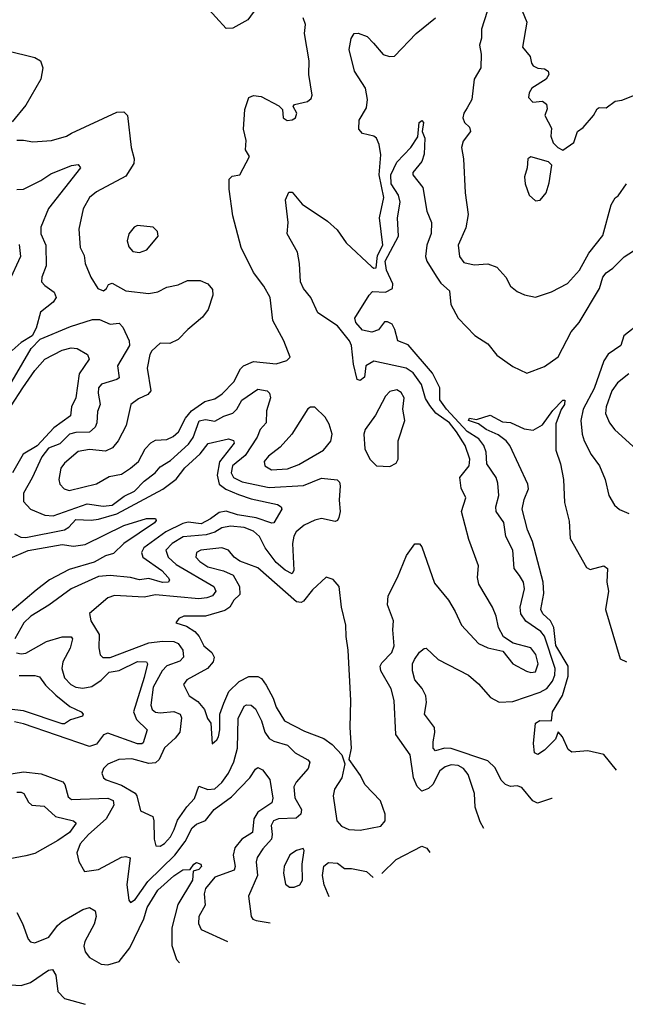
# Model space of a CAD drawing. Extents: x 1552294 to 1694791, y 811929 to 917222.
# Tile 6 of 256: x 1593148 to 1595810, y 814529 to 818856. Entities that reach past the tile are written whole.
import ezdxf

# ---------------------------------------------------------------- set-up
doc = ezdxf.new("R2010")
doc.units = 0

msp = doc.modelspace()

# ---------------------------------------------------------------- linework, layer by layer
at = {"layer": '0CON10XD'}
for points in [[(1594230, 818965), (1594151.2, 818855), (1594085, 818819.2), (1594055, 818818), (1593965, 818917.5)], [(1595216.4, 818933.6), (1595177.7, 818815), (1595178.1, 818775), (1595169.4, 818745), (1595175.6, 818705), (1595174.2, 818645), (1595145.6, 818595), (1595135.5, 818505), (1595115, 818468.8), (1595100, 818445), (1595095.6, 818425), (1595103.5, 818405), (1595125, 818384), (1595130, 818365), (1595097.4, 818322.6), (1595089.4, 818295), (1595098.5, 818245), (1595105.4, 818095), (1595119.3, 818000.7), (1595108.5, 817941.5), (1595074.7, 817865), (1595081.6, 817815), (1595099.5, 817789.5), (1595145, 817778.5), (1595205, 817783.3), (1595245, 817768.1), (1595284.2, 817725), (1595305.7, 817685.7), (1595335, 817662), (1595366.8, 817646.8), (1595415, 817637.5), (1595485, 817660), (1595555, 817696.7), (1595607.8, 817755), (1595649.2, 817830.8), (1595711.5, 817908.5), (1595747.2, 818042.8), (1595765, 818073.8), (1595777.6, 818082.4), (1595815, 818134.4)], [(1595355.8, 818895.8), (1595376.2, 818845), (1595357.5, 818735), (1595391.2, 818695), (1595396.7, 818665), (1595405, 818653.8), (1595425, 818642.9), (1595455, 818640.8), (1595470.3, 818630.3), (1595474.3, 818615), (1595461.4, 818595), (1595398.6, 818555), (1595386.7, 818535), (1595384.6, 818514.6), (1595403.2, 818493.2), (1595445, 818497.7), (1595463.3, 818485), (1595466.9, 818465), (1595456.2, 818435), (1595485, 818380), (1595482.5, 818345), (1595493.3, 818315), (1595512.5, 818295), (1595535, 818283.3), (1595583.4, 818316.6), (1595600, 818365), (1595625, 818382.5), (1595670, 818435), (1595686.7, 818465), (1595695, 818470), (1595725, 818468.5), (1595765, 818498), (1595795, 818502), (1595865, 818530.8)], [(1593135, 818326.2), (1593165, 818327.5), (1593205, 818318.8), (1593287.5, 818325), (1593354, 818345), (1593375, 818356.9), (1593575, 818449.7), (1593605, 818451.1), (1593621.9, 818435), (1593637.3, 818295), (1593651.5, 818245), (1593649.4, 818225), (1593615, 818169.1), (1593485, 818099.1), (1593455, 818075.6), (1593427.5, 818025), (1593407.5, 817935), (1593413.3, 817855), (1593430.6, 817820.6), (1593435.6, 817785), (1593460, 817725), (1593491.4, 817675), (1593516.7, 817665), (1593530, 817675), (1593538, 817692), (1593555, 817698.6), (1593614.8, 817664.8), (1593715, 817653.1), (1593755, 817660), (1593795, 817680.3), (1593845, 817691.8), (1593885, 817710.4), (1593940.6, 817710.6), (1593975.4, 817695.4), (1593995, 817670), (1593996.1, 817645), (1593977, 817583), (1593950.8, 817549.2), (1593886.8, 817495), (1593845, 817450.4), (1593807.4, 817432.6), (1593765, 817434.5), (1593729.4, 817400.6), (1593720.5, 817385), (1593708.5, 817325), (1593723.8, 817225), (1593711.4, 817208.6), (1593669.4, 817190.6), (1593636.5, 817165), (1593616.6, 817073.4), (1593580.4, 817005), (1593555.2, 816974.8), (1593525, 816960.7), (1593455, 816966.9), (1593405, 816958.1), (1593345, 816908.1), (1593328.2, 816885), (1593320.6, 816835), (1593324.2, 816815), (1593343.8, 816795), (1593365, 816787.8), (1593485, 816816.6), (1593541.6, 816848.4), (1593595, 816859.5), (1593634.8, 816885.2), (1593670, 816915), (1593699.4, 816970.6), (1593724, 816996), (1593745, 817007.9), (1593795, 817011.6), (1593822.5, 817025), (1593845.8, 817045), (1593876.8, 817105), (1593902.5, 817137.5), (1593961.3, 817178.7), (1594005, 817189.5), (1594038.1, 817211.9), (1594089.7, 817265), (1594117.9, 817322.1), (1594130.9, 817335), (1594175, 817354.7), (1594275, 817344.6), (1594322, 817358), (1594336.4, 817373.6), (1594309.2, 817445), (1594260.6, 817535), (1594248.1, 817635), (1594221.4, 817685), (1594175.6, 817745), (1594120.9, 817855), (1594084.4, 817995), (1594068.6, 818111.4), (1594068.8, 818155), (1594082, 818168), (1594115.8, 818175), (1594157.5, 818255), (1594140, 818285), (1594142.9, 818325), (1594131.1, 818375), (1594137.9, 818462.1), (1594155, 818513.8), (1594175, 818522.9), (1594209.2, 818519.2), (1594287.1, 818477.1), (1594302.3, 818462.3), (1594306, 818425), (1594323.3, 818413.3), (1594345, 818415.6), (1594360, 818425), (1594365.6, 818445), (1594350, 818475), (1594356.1, 818483.9), (1594412.9, 818497.1), (1594429.7, 818510.3), (1594433.1, 818525), (1594418.9, 818615), (1594420.6, 818675), (1594399.2, 818795), (1594403.8, 818835), (1594394.1, 818864.1)], [(1595188, 815301.5), (1595171.7, 815331.7), (1595150.5, 815395), (1595147.5, 815455), (1595118.6, 815538.6), (1595098.8, 815565), (1595075, 815578), (1595045, 815581.1), (1595017.8, 815572.2), (1594995, 815554.6), (1594964.3, 815495), (1594945, 815477.8), (1594915, 815465.4), (1594895, 815487.1), (1594879.4, 815525), (1594863.5, 815625), (1594801.8, 815715), (1594793.8, 815865), (1594781.3, 815915), (1594734.5, 815995), (1594731.8, 816015), (1594739.7, 816030.3), (1594783.6, 816075), (1594794.5, 816105), (1594788.1, 816175), (1594790.9, 816215), (1594763.8, 816285), (1594766.7, 816325), (1594808.2, 816405), (1594847.8, 816502.2), (1594885, 816553.3), (1594905, 816553.3), (1594915, 816540), (1594970.5, 816380.5), (1595033.3, 816305), (1595061.4, 816255), (1595089.4, 816195), (1595165, 816114.4), (1595205, 816095.6), (1595271.1, 816081.1), (1595315, 816025.6), (1595375, 815994), (1595395, 815987.3), (1595415, 815990.9), (1595427, 816025), (1595416.5, 816066.5), (1595395, 816095.4), (1595316.3, 816116.3), (1595274.6, 816144.6), (1595251.8, 816185), (1595241.5, 816235), (1595225.6, 816275), (1595165.6, 816375), (1595160.6, 816405), (1595164.4, 816455.6), (1595122.1, 816572.1), (1595090, 816695), (1595108.9, 816755), (1595088, 816798), (1595082.8, 816845), (1595124.1, 816895), (1595126.8, 816925), (1595105.2, 816985), (1595067.9, 817045), (1595036.9, 817085), (1594977.2, 817127.2), (1594950.3, 817160.3), (1594932, 817192), (1594913.3, 817253.3), (1594877, 817305), (1594847.1, 817325), (1594705, 817355.3), (1594668.6, 817335), (1594662.9, 817285), (1594645, 817270.8), (1594631.4, 817275), (1594615, 817342), (1594605.6, 817425), (1594597.3, 817445), (1594545, 817511), (1594458.5, 817568.5), (1594428.2, 817635), (1594395.5, 817675), (1594382, 817705), (1594378.2, 817785), (1594368.8, 817835), (1594323.8, 817915), (1594327.9, 817965), (1594315.8, 818064.2), (1594331.4, 818098.6), (1594345, 818098.8), (1594388.9, 818045), (1594501.3, 817971.3), (1594543.4, 817933.4), (1594582.2, 817875), (1594695, 817770.4), (1594705, 817763.6), (1594714.3, 817765.7), (1594719.9, 817820.1), (1594744.2, 817865), (1594729.7, 817985), (1594748.4, 818075), (1594727.3, 818175), (1594735, 818262.5), (1594727.8, 818307.8), (1594715.7, 818335), (1594703.8, 818345), (1594655, 818356.4), (1594639.2, 818375), (1594640, 818415), (1594671.6, 818468.4), (1594677.1, 818505), (1594668.1, 818555), (1594619.7, 818629.7), (1594596.4, 818725), (1594605, 818773.3), (1594617.5, 818795), (1594635, 818796.9), (1594675, 818782), (1594703.1, 818753.1), (1594745, 818704), (1594773.9, 818693.9), (1594795, 818696.2), (1594890, 818795), (1594975.4, 818864.6)], [(1593090.3, 818720.3), (1593215, 818690.6), (1593239.2, 818675), (1593249.2, 818645), (1593240.8, 818595), (1593175, 818480), (1593115, 818406.7)], [(1595487.5, 815433.4), (1595485, 815433.5), (1595423.6, 815413.6), (1595403.4, 815423.4), (1595355, 815481.9), (1595335, 815488.9), (1595305, 815486.9), (1595283.5, 815495), (1595264.8, 815514.8), (1595238.2, 815568.2), (1595205, 815599.4), (1595045, 815654.1), (1595014.8, 815655.2), (1594975, 815643.3), (1594964.6, 815655), (1594965, 815683.3), (1594973.1, 815723.1), (1594970.8, 815745), (1594926.4, 815805), (1594936.1, 815855), (1594933.2, 815885), (1594917, 815917), (1594884.6, 815955), (1594874.6, 815995), (1594874.6, 816025), (1594883.8, 816045), (1594905, 816076.7), (1594925, 816092.9), (1594935, 816094), (1594987.1, 816045), (1595121.1, 815975), (1595165, 815937.9), (1595217.3, 815877.3), (1595255, 815856.9), (1595315, 815859.3), (1595435, 815901.2), (1595465, 815917.5), (1595490.3, 815949.7), (1595499.5, 815975), (1595500.8, 816005), (1595455, 816147.2), (1595438, 816168), (1595372.3, 816212.3), (1595350.9, 816245), (1595347.5, 816275), (1595366.8, 816355), (1595361.6, 816385), (1595345, 816413.6), (1595321.8, 816445), (1595315.9, 816525), (1595285.3, 816585), (1595276.2, 816646.2), (1595242, 816695), (1595240.6, 816715), (1595253.4, 816765), (1595249, 816819), (1595241.5, 816845), (1595201.5, 816905), (1595198.2, 816955), (1595188.2, 816985), (1595165.8, 817015), (1595115, 817046.3), (1595023.5, 817145), (1594994.8, 817185), (1594995, 817238.1), (1594962.6, 817302.5), (1594855, 817426.9), (1594810, 817445), (1594797.3, 817495), (1594785, 817518.5), (1594765, 817529.2), (1594751.2, 817528.8), (1594725, 817492.8), (1594695, 817483), (1594655, 817491.6), (1594624.6, 817525), (1594620.8, 817545), (1594684.4, 817645.6), (1594698.3, 817661.7), (1594755, 817659.2), (1594786.3, 817675), (1594787.4, 817695), (1594760.6, 817755), (1594754.7, 817795.3), (1594812.9, 817905), (1594808, 817985), (1594820.2, 818055), (1594813.4, 818085), (1594781.1, 818135), (1594779.2, 818175), (1594805, 818230.4), (1594866.7, 818295), (1594898, 818342), (1594904.1, 818405), (1594915, 818413.1), (1594923.1, 818405), (1594916.9, 818365), (1594928.5, 818335), (1594925.3, 818265), (1594915, 818232.9), (1594876.2, 818185), (1594876.2, 818175), (1594919.4, 818119.4), (1594937.7, 818015), (1594958.1, 817965), (1594956.9, 817916.9), (1594938, 817865), (1594932.1, 817815), (1594937.5, 817795), (1594979.1, 817729.1), (1594998.8, 817698.8), (1595037.5, 817665), (1595042.9, 817605), (1595075, 817544.4), (1595148.8, 817468.8), (1595205, 817431.9), (1595245, 817382.7), (1595315, 817332.7), (1595377.1, 817302.9), (1595455, 817331.5), (1595513.9, 817375), (1595572.1, 817485), (1595607.5, 817525), (1595696.4, 817675), (1595710.5, 817725), (1595725, 817744.3), (1595755, 817764.4), (1595805, 817813.8), (1595845, 817840)], [(1595415, 818060), (1595435, 818062.5), (1595461.2, 818095), (1595475, 818140), (1595486.4, 818216.4), (1595471.7, 818231.7), (1595395, 818254.3), (1595380.6, 818245), (1595378, 818205), (1595366.9, 818165), (1595369.4, 818135), (1595386.7, 818085), (1595415, 818060)], [(1593135, 818109.7), (1593165, 818112.1), (1593241, 818149), (1593285, 818179.3), (1593375, 818215.7), (1593405, 818220), (1593415.9, 818205.9), (1593275, 818025.9), (1593240.3, 817945), (1593241.2, 817915), (1593262.6, 817865), (1593264, 817775), (1593245.4, 817725), (1593244.5, 817705), (1593258, 817688), (1593299.1, 817659.1), (1593308.8, 817635), (1593294.5, 817615), (1593239.6, 817570.4), (1593219.7, 817500.3), (1593202.9, 817467.1), (1593155, 817437.5), (1593115, 817402.2)], [(1593675, 817832.5), (1593706.2, 817845), (1593756, 817905), (1593753.8, 817925), (1593735, 817943.8), (1593665, 817952), (1593651.2, 817945), (1593628, 817915), (1593620.6, 817885), (1593627.6, 817857.6), (1593645, 817838), (1593675, 817832.5)], [(1593145, 817868), (1593151.1, 817815), (1593100.7, 817705)], [(1593078.3, 817205), (1593198.2, 817411.8), (1593237.6, 817452.4), (1593371.5, 817508.5), (1593468.5, 817538.5), (1593499.1, 817539.1), (1593545, 817518.8), (1593585, 817522.2), (1593601.1, 817505), (1593628.7, 817445), (1593630, 817425), (1593578.1, 817335), (1593585, 817282.9), (1593575.6, 817274.4), (1593507.8, 817255), (1593495, 817238.6), (1593492.3, 817215), (1593501.8, 817165), (1593490, 817135), (1593487.7, 817085), (1593480, 817065), (1593455, 817043.5), (1593395, 817042.6), (1593367.3, 817035), (1593325, 816991.6), (1593275, 816973), (1593244.7, 816935), (1593203.4, 816843.4), (1593165.3, 816775), (1593165, 816738.8), (1593195.3, 816705.3), (1593258.6, 816678.6), (1593295, 816675.7), (1593445, 816728.2), (1593515, 816717.7), (1593555, 816722.8), (1593607.8, 816762.2), (1593652.4, 816785), (1593695, 816827.8), (1593743.7, 816865), (1593765, 816890.8), (1593810.5, 816919.5), (1593889.4, 816990.6), (1593910.1, 817019.9), (1593936.5, 817093.5), (1593965, 817100), (1594005, 817091.6), (1594045, 817113.9), (1594085, 817127.2), (1594102.9, 817145), (1594125, 817184.6), (1594195, 817232.7), (1594235.9, 817225.9), (1594246.5, 817215), (1594250, 817195), (1594232.8, 817137.2), (1594231.1, 817085), (1594204.8, 817055), (1594191.6, 817021.6), (1594138.4, 816941.6), (1594083.7, 816895), (1594076.9, 816865), (1594087.5, 816845), (1594125.1, 816825.1), (1594245, 816799.7), (1594395, 816809.3), (1594475, 816841.2), (1594543.9, 816833.9), (1594553.9, 816823.9), (1594557.1, 816807.1), (1594551.6, 816745), (1594557.1, 816695), (1594551.2, 816668.8), (1594545, 816655.7), (1594535, 816650.9), (1594475, 816664.1), (1594445, 816657.2), (1594398.1, 816635), (1594363.3, 816605), (1594352.9, 816587.1), (1594346.3, 816555), (1594352.4, 816437.6), (1594345, 816420.5), (1594315, 816436.5), (1594275, 816471.1), (1594226.5, 816535), (1594201.3, 816585), (1594175, 816609), (1594135, 816624.8), (1594075, 816631), (1594037, 816623), (1594005.3, 816604.7), (1593967.2, 816592.8), (1593866.3, 816583.7), (1593818.7, 816555), (1593790.9, 816525), (1593800.5, 816495), (1593835, 816462.2), (1594001.1, 816365), (1594010, 816345), (1593995.2, 816324.8), (1593970.8, 816315), (1593935, 816310.9), (1593745, 816328.4), (1593695, 816317.9), (1593564.8, 816325.2), (1593535, 816315.4), (1593455, 816246.7), (1593460.9, 816215), (1593496.6, 816155), (1593496, 816096), (1593502.2, 816065), (1593513.6, 816053.6), (1593545, 816053), (1593715, 816117.7), (1593775.5, 816124.5), (1593825, 816123.1), (1593845, 816115.2), (1593865.2, 816085), (1593867.9, 816055), (1593852.4, 816037.6), (1593795, 816016.2), (1593774.1, 815995), (1593735, 815922.9), (1593724, 815844), (1593730.5, 815825), (1593745, 815813.4), (1593765, 815809.7), (1593825, 815815.5), (1593852.9, 815805), (1593858.5, 815788.5), (1593851.7, 815725), (1593831.7, 815698.3), (1593783.8, 815656.2), (1593761.2, 815605), (1593745, 815590), (1593715, 815587), (1593641.3, 815608.7), (1593583.3, 815605), (1593535.8, 815585), (1593516, 815565), (1593509.2, 815545), (1593516.9, 815525), (1593528.6, 815515), (1593595, 815492.4), (1593655, 815457.4), (1593663.5, 815445), (1593679.2, 815379.2), (1593732.9, 815355), (1593738.2, 815335), (1593738.5, 815255), (1593745.6, 815225.6), (1593765, 815223.6), (1593785, 815235.5), (1593811.1, 815265), (1593827.4, 815297.4), (1593841.9, 815338.1), (1593883, 815397), (1593916.7, 815433.3), (1593935, 815487.5), (1593975, 815473), (1594005, 815475.7), (1594036, 815504), (1594065.9, 815545), (1594089.3, 815595), (1594104.5, 815655.5), (1594107.8, 815785), (1594135, 815839.4), (1594145, 815845.6), (1594165, 815844.5), (1594185, 815827.8), (1594211.2, 815775), (1594225.7, 815725), (1594245, 815697.4), (1594265, 815685.2), (1594325, 815668.4), (1594358.9, 815635), (1594414.2, 815604.2), (1594423.2, 815593.2), (1594415.3, 815565), (1594363.5, 815505), (1594353.3, 815485), (1594357.1, 815437.1), (1594386.5, 815385), (1594384.1, 815365), (1594362.6, 815347.4), (1594285, 815344), (1594263.9, 815336.1), (1594253.9, 815315), (1594258.1, 815275), (1594254.2, 815255), (1594217, 815213), (1594191.4, 815175), (1594187.9, 815155), (1594193.5, 815095), (1594152.9, 815005), (1594164.6, 814914.6), (1594172.7, 814902.7), (1594186.9, 814896.9), (1594248.8, 814887.6)], [(1595878.6, 817525), (1595802.8, 817467.2), (1595789.5, 817425), (1595735, 817386.8), (1595715, 817357.8), (1595673.3, 817235), (1595624.8, 817145), (1595614.2, 817095), (1595619.7, 817035), (1595628.7, 817005), (1595658.9, 816945), (1595696.4, 816895), (1595720.6, 816835), (1595737.1, 816765), (1595762.9, 816722.9), (1595783.6, 816703.6), (1595825, 816685.5)], [(1593110.1, 817159.9), (1593161.5, 817238.5), (1593215, 817315.3), (1593258.8, 817365), (1593335, 817404.3), (1593374.6, 817414.6), (1593400.9, 817410.9), (1593446.2, 817385), (1593453.8, 817365), (1593410, 817300), (1593394.7, 817195), (1593376, 817155), (1593371.2, 817115), (1593297.4, 817062.6), (1593225, 816983.1), (1593163.4, 816946.6), (1593115.8, 816865)], [(1595825, 817299.6), (1595775, 817260), (1595750.8, 817225), (1595725.5, 817155.5), (1595722.3, 817125), (1595739.5, 817085), (1595763.8, 817053.8), (1595875, 816953.1)], [(1594775, 816892), (1594802.1, 816907.9), (1594811.4, 816925), (1594811.7, 817005), (1594840, 817095), (1594832.6, 817145), (1594837.3, 817195), (1594825, 817218.6), (1594805, 817229.5), (1594775, 817222.2), (1594755, 817201.4), (1594712.3, 817117.7), (1594665.8, 817055), (1594660, 817035), (1594665, 816970), (1594686.2, 816925), (1594716.1, 816896.1), (1594775, 816892)], [(1595770.7, 815558.2), (1595715, 815627.6), (1595645, 815642.8), (1595575, 815636.9), (1595558.9, 815648.9), (1595533.3, 815705), (1595515, 815726), (1595503.5, 815695), (1595455, 815646.7), (1595425, 815627.5), (1595410, 815635), (1595405.6, 815675), (1595414.4, 815765), (1595434.1, 815775.9), (1595485, 815775.7), (1595489.7, 815815), (1595534, 815886), (1595558.3, 815971.7), (1595559.2, 816015), (1595505, 816106.1), (1595495.7, 816185.7), (1595480.3, 816215), (1595447.1, 816245), (1595438.3, 816265), (1595451.4, 816335), (1595448, 816385), (1595402.4, 816562.4), (1595380, 816615), (1595356.5, 816705), (1595365, 816748), (1595383.5, 816795), (1595381.5, 816815), (1595302.1, 816985), (1595285.6, 817005.6), (1595251.3, 817031.3), (1595198.5, 817055), (1595165, 817080.9), (1595120.5, 817095), (1595125, 817105.6), (1595155, 817100), (1595215, 817118), (1595269.5, 817089.5), (1595305, 817085.7), (1595365, 817058.9), (1595405, 817052.9), (1595445, 817075.7), (1595491.2, 817138.8), (1595535, 817184.2), (1595543.6, 817183.6), (1595543.1, 817165), (1595527.3, 817142.7), (1595505, 817080), (1595504.5, 816965), (1595525.3, 816905), (1595537.9, 816835), (1595542.2, 816735), (1595562.7, 816652.7), (1595566.7, 816576.7), (1595638.7, 816448.7), (1595655, 816440.8), (1595715.6, 816455.6), (1595732, 816445), (1595728.9, 816385), (1595735.7, 816345), (1595722.2, 816265), (1595787.5, 816047.5), (1595815, 816033.8)], [(1594255, 816877.7), (1594325, 816882.4), (1594375, 816901.1), (1594482.5, 816965), (1594515.5, 817004.5), (1594521.1, 817035), (1594508.8, 817078.8), (1594490.2, 817110.2), (1594445, 817153.8), (1594426, 817154), (1594415, 817146.2), (1594344.4, 817035), (1594292.6, 816977.4), (1594241.2, 816938.8), (1594223.1, 816915), (1594225.7, 816895), (1594255, 816877.7)], [(1593125, 816596.5), (1593152.7, 816582.7), (1593175, 816580), (1593345.4, 816614.6), (1593363.9, 816626.1), (1593395, 816659.8), (1593462.7, 816657.3), (1593495, 816661), (1593574.6, 816685.4), (1593777, 816793), (1593835, 816837.6), (1593873.5, 816886.5), (1593941.5, 816948.5), (1593976.8, 816993.2), (1594065, 817014.5), (1594087.4, 817007.4), (1594090, 816995), (1594026.7, 816913.3), (1594016, 816855), (1594024.8, 816815), (1594053.4, 816793.4), (1594109, 816769), (1594165, 816750.4), (1594281.2, 816725), (1594297.5, 816715), (1594300.8, 816705), (1594265, 816645.8), (1594256.4, 816643.6), (1594187.8, 816667.8), (1594105, 816680), (1594055, 816696.7), (1594025, 816690.3), (1593986.8, 816663.2), (1593945, 816641.1), (1593888.3, 816648.3), (1593865, 816642.9), (1593790.6, 816605), (1593693, 816535), (1593683.6, 816515), (1593689.8, 816495), (1593773.2, 816435), (1593800.4, 816405), (1593806.2, 816395), (1593802.5, 816385), (1593775, 816383.4), (1593715, 816400.8), (1593675, 816394.8), (1593635, 816405.2), (1593545, 816413.7), (1593495, 816409.5), (1593373.8, 816355), (1593276.1, 816283.9), (1593196.4, 816235), (1593166.7, 816205), (1593126.9, 816135)], [(1593005, 816446.9), (1593185, 816524), (1593335, 816550), (1593385, 816543.3), (1593435, 816550.5), (1593605, 816633.3), (1593705, 816664.6), (1593744.2, 816664.2), (1593748, 816655), (1593740.6, 816645), (1593605.9, 816554.1), (1593559.7, 816510.3), (1593525, 816499.5), (1593475, 816472.3), (1593365, 816440.2), (1593278.5, 816395), (1593220.3, 816349.7), (1593075, 816226.6)], [(1594645, 815294.3), (1594735, 815312.5), (1594754, 815335), (1594754.3, 815365), (1594733.6, 815423.6), (1594664.2, 815495), (1594645.6, 815535), (1594596.7, 815605), (1594605.7, 815655), (1594600.5, 815745), (1594603.3, 815865), (1594592.2, 816085), (1594582.2, 816145), (1594581.4, 816195), (1594562, 816275), (1594552, 816365), (1594525.8, 816395.8), (1594495, 816406.2), (1594435, 816350.9), (1594395, 816301.1), (1594384.7, 816295.3), (1594365, 816297.5), (1594195, 816446.7), (1594115, 816476.9), (1594090.6, 816495), (1594065.3, 816525.3), (1594035.8, 816535.8), (1593944.2, 816525), (1593925.6, 816515), (1593922.3, 816495), (1593939.2, 816475), (1593975, 816451.6), (1594044.2, 816434.2), (1594085.5, 816415.5), (1594114.3, 816365), (1594115, 816330.5), (1594089.3, 816305), (1594072, 816275), (1594050.1, 816259.9), (1593965, 816234.7), (1593870, 816235), (1593848, 816225), (1593833.8, 816205), (1593880.4, 816190.4), (1593917.3, 816167.3), (1593936.1, 816146.1), (1593956.6, 816105), (1593992.3, 816075), (1594003.4, 816055), (1593998.9, 816035), (1593973.8, 816005), (1593882.9, 815955), (1593868.1, 815935), (1593893.3, 815885), (1593930.5, 815860.5), (1593960, 815825), (1593973.8, 815785), (1593988, 815765), (1593993.9, 815673.9), (1594015, 815691.2), (1594021.4, 815705), (1594027.5, 815735), (1594027.1, 815805), (1594045, 815852.5), (1594066.8, 815903.2), (1594112.4, 815947.6), (1594155, 815970), (1594195, 815970), (1594210.5, 815960.5), (1594231.6, 815931.6), (1594262.1, 815875), (1594275.2, 815835.2), (1594312.5, 815775), (1594399.8, 815729.8), (1594485, 815697.1), (1594521.7, 815671.7), (1594563.8, 815625), (1594576.7, 815586.7), (1594563.3, 815525), (1594531.9, 815475), (1594525.9, 815445.9), (1594542.5, 815335), (1594562.4, 815312.4), (1594595, 815297.1), (1594645, 815294.3)], [(1593134.1, 816074.1), (1593155, 816069.5), (1593175, 816073), (1593266.1, 816123.9), (1593335, 816143.9), (1593374.7, 816144.7), (1593379.6, 816135), (1593370.5, 816095), (1593337.5, 816035), (1593333.3, 816005), (1593345, 815963.6), (1593373.1, 815935), (1593395, 815923.4), (1593425, 815919), (1593465, 815926), (1593505.8, 815954.2), (1593541.3, 815988.7), (1593585, 815995.6), (1593665, 816036.1), (1593705.7, 816035), (1593709.6, 816025), (1593695.5, 815965), (1593648.1, 815815), (1593661.2, 815781.2), (1593708.5, 815735), (1593691.2, 815678.8), (1593685, 815673.5), (1593665, 815674.4), (1593535, 815720.5), (1593517, 815713), (1593485, 815671.9), (1593455, 815662.6), (1593165, 815762.3), (1593125, 815770.4)], [(1593145, 815974.7), (1593214.7, 815974.7), (1593235, 815968.9), (1593262.1, 815932.1), (1593307.5, 815887.5), (1593368.4, 815838.4), (1593417.5, 815815), (1593426.5, 815805), (1593424.3, 815795), (1593370.6, 815779.4), (1593345, 815761.5), (1593335, 815762.5), (1593165, 815818.3), (1593025, 815834.4)], [(1593083, 815537), (1593165, 815550.2), (1593242.3, 815542.3), (1593337.1, 815507.1), (1593345.9, 815495), (1593361.4, 815441.4), (1593375, 815428.7), (1593535, 815434.5), (1593558.8, 815425), (1593561.7, 815405), (1593527.8, 815345), (1593450, 815275), (1593413.4, 815235), (1593399.6, 815195), (1593407.4, 815157.4), (1593433.3, 815113.3), (1593495, 815121.8), (1593595, 815175.4), (1593615, 815179.5), (1593633.5, 815173.5), (1593618.3, 815055), (1593627.3, 814987.3), (1593635, 814976.2), (1593655, 814990), (1593710.9, 815069.1), (1593830, 815185), (1593875.1, 815244.9), (1593905.8, 815305), (1593925, 815320.3), (1593965, 815337.5), (1594002.3, 815385), (1594079, 815441), (1594159.4, 815525), (1594185, 815563.3), (1594195, 815570), (1594215, 815560), (1594247.5, 815517.5), (1594261.1, 815435), (1594255.5, 815415), (1594195, 815372.9), (1594176.3, 815345), (1594170.9, 815285), (1594124.9, 815255.1), (1594093.5, 815216.5), (1594085.6, 815185), (1594095.3, 815135), (1594090.8, 815119.2), (1594005, 815088.5), (1593965, 815038.2), (1593958.4, 815015), (1593962.4, 814965), (1593935.5, 814915), (1593933.8, 814883.8), (1593945, 814857.5), (1594061.4, 814805.1)], [(1593135, 815462.1), (1593155, 815461.8), (1593166.5, 815455), (1593187.3, 815417.3), (1593200.8, 815405), (1593255, 815399.5), (1593305, 815354.7), (1593385, 815335.4), (1593395.5, 815325), (1593366.6, 815285), (1593315, 815249.8), (1593215, 815192.7), (1593175, 815182.3), (1593105, 815167.9)], [(1594739.7, 815103.9), (1594802, 815165), (1594915, 815224.6), (1594937.5, 815215), (1594950.6, 815196.9)], [(1594333.6, 815043.6), (1594355, 815044.5), (1594378.6, 815055), (1594391.2, 815075), (1594389.2, 815145), (1594398, 815205), (1594393.3, 815213.3), (1594365, 815205.7), (1594335, 815185.6), (1594310.5, 815135), (1594307.5, 815105), (1594316.6, 815056.6), (1594333.6, 815043.6)], [(1593135, 814932.5), (1593160.9, 814885), (1593185.7, 814815), (1593195, 814804.3), (1593215, 814798.9), (1593276.2, 814825), (1593314.1, 814875.9), (1593335, 814893.4), (1593425, 814946.2), (1593455, 814954), (1593479.5, 814939.5), (1593484.5, 814915), (1593475, 814881.4), (1593434.1, 814805), (1593430.4, 814785), (1593435, 814760), (1593455, 814734.3), (1593505.5, 814705.5), (1593535, 814702.5), (1593585, 814718), (1593632, 814778), (1593694.2, 814905), (1593707.7, 814955), (1593755, 815030.8), (1593825, 815094.3), (1593865, 815120), (1593897.9, 815122.1), (1593912.7, 815145), (1593925, 815152.7), (1593944.3, 815145), (1593947.1, 815135), (1593935, 815122), (1593910, 815115), (1593908.1, 815075), (1593842.3, 814967.7), (1593816.7, 814865), (1593817.2, 814787.2), (1593836.8, 814726.8), (1593850.2, 814712)], [(1594508.1, 815001.9), (1594485.8, 815055), (1594478.1, 815095), (1594485, 815135.6), (1594505, 815153.1), (1594545, 815149.7), (1594575, 815126.1), (1594605.9, 815125.9), (1594672.7, 815112.7), (1594701.1, 815086.9)], [(1593086.2, 814616.2), (1593155, 814612.5), (1593195, 814624.6), (1593275, 814678.9), (1593292.5, 814682.5), (1593307.4, 814657.4), (1593315.2, 814585.3), (1593345.6, 814555), (1593435.3, 814529.2)]]:
    msp.add_lwpolyline(points, dxfattribs=at)

doc.saveas('drawing.dxf')
